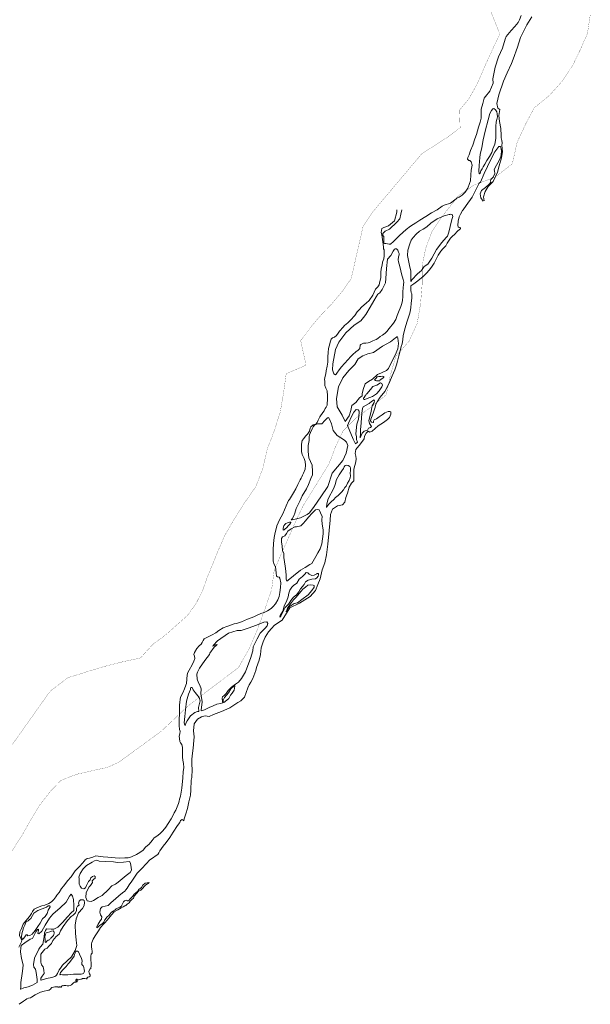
# Model space of a CAD drawing. Header units: metres. Extents: x 347609 to 404409, y 8547781 to 8605413.
# Tile 11 of 38: x 365380 to 366975, y 8552860 to 8555610. Entities that reach past the tile are written whole.
import ezdxf

# ---------------------------------------------------------------- set-up
doc = ezdxf.new("R2010")
doc.units = ezdxf.units.M
doc.layers.add('01. RIO', color=7, linetype='Continuous', lineweight=5, true_color=0x2776bb)
doc.layers.add('PREDIOS INSCRITOS EN LA BASE GRAFICA REGISTRAL (HUAURA) NOMBRE', color=7, linetype='Continuous', true_color=0xfffff0)

# ---------------------------------------------------------------- blocks, each defined once
blk = doc.blocks.new('REIORORI')
at = {"layer": '01. RIO', "color": 152, "lineweight": 15, "true_color": 0x2776bb, "flags": 128}
for points in [[(366448.3, 8555079.5), (366445.7, 8555066.7), (366442.7, 8555054.4), (366434.5, 8555044.4), (366413.4, 8555025.4), (366401.4, 8555019.2), (366395.4, 8555013.4), (366394.8, 8555007.9), (366397.8, 8555004.5), (366397.4, 8554997.7), (366397.8, 8554992.3), (366398.2, 8554986.5), (366399.8, 8554985.1), (366403.8, 8554985.5), (366408.4, 8554983.9), (366412.4, 8554983.1), (366416.4, 8554983.5), (366425.2, 8554990.9), (366441.7, 8555007.5), (366460.5, 8555024.2), (366472.3, 8555033.2), (366487.3, 8555043), (366498.6, 8555050.2), (366515, 8555060.9), (366530.8, 8555070.9), (366546.4, 8555079.1), (366561.2, 8555089), (366566.2, 8555092.3), (366584.2, 8555097.7), (366599.5, 8555109.5), (366602.9, 8555113), (366605.1, 8555114), (366608.5, 8555114.2), (366617, 8555120.2), (366625.5, 8555128.3), (366632.4, 8555139.2), (366637.6, 8555152.4), (366640.3, 8555160.1), (366640.9, 8555176.8), (366642.3, 8555190.4), (366644.8, 8555204), (366642.1, 8555213.6), (366637.9, 8555217.3), (366635.5, 8555217.2), (366632, 8555220.3), (366632.4, 8555224.9), (366636.2, 8555232.6), (366639.8, 8555244.9), (366646.5, 8555259.7), (366652.3, 8555277.5), (366656.5, 8555289.8), (366662.2, 8555309.9), (366666.8, 8555323.7), (366669.6, 8555335.3), (366670.2, 8555343.2), (366669.4, 8555350.9), (366670.2, 8555360.5), (366674.2, 8555375.7), (366678.6, 8555391.1), (366681.9, 8555395.7), (366693.7, 8555410.4), (366703.7, 8555432.6), (366702.4, 8555444.6), (366708.8, 8555477.5), (366718.3, 8555506.8), (366729.6, 8555530.3), (366737.3, 8555555.5), (366739.7, 8555563.3), (366753.3, 8555579.9), (366764.2, 8555591.6), (366773, 8555602.5), (366776.6, 8555609.4), (366781.6, 8555622.1)], [(366678.5, 8555104.5), (366676.5, 8555115.8), (366680.8, 8555130.7), (366689.6, 8555144.5), (366703.1, 8555158), (366710.6, 8555174), (366715.6, 8555184.3), (366720.3, 8555201.6), (366726.9, 8555224.2), (366729.1, 8555241.6), (366727.8, 8555259.2), (366728.9, 8555266.5), (366727.3, 8555273), (366725.7, 8555280.4), (366725.3, 8555286.8), (366724.4, 8555306.7), (366721.2, 8555326.3), (366718.7, 8555343), (366721.6, 8555359.4), (366716.5, 8555363.4), (366713.2, 8555375.7), (366719.1, 8555400.1), (366731.8, 8555438.7), (366742.8, 8555461.8), (366754.4, 8555487.6), (366758.8, 8555500), (366770.9, 8555533.6), (366780, 8555560.6), (366797.1, 8555595.9), (366811.7, 8555618.1)], [(366675.6, 8555103.6), (366668.8, 8555112.6), (366667.3, 8555123.9), (366670.9, 8555133.4), (366681.5, 8555141.6), (366691.9, 8555150.4), (366696.8, 8555156.3), (366695.9, 8555160.1), (366696.8, 8555163.9), (366702.9, 8555170.5), (366707.7, 8555180.9), (366707.4, 8555188.5), (366706.1, 8555191), (366707.9, 8555195.3), (366720.8, 8555218.5), (366724.4, 8555228), (366725.3, 8555233), (366726.2, 8555243.4), (366725.7, 8555248.8), (366724.8, 8555252.4), (366724.1, 8555255.8), (366719.2, 8555256), (366707.9, 8555240.9), (366696.6, 8555220.1), (366678.6, 8555180.9), (366667.8, 8555156.6), (366664.6, 8555153.9), (366660.6, 8555146.3), (366644.2, 8555114.9), (366627.8, 8555090.9), (366619.6, 8555079.3), (366617.7, 8555077.1), (366611.7, 8555067.5), (366608.1, 8555059.8), (366605.1, 8555047.1), (366604.5, 8555035.2), (366605.2, 8555031.9), (366606.8, 8555030.4), (366609.9, 8555029.9), (366612.3, 8555027.5), (366611.8, 8555025.7), (366609.6, 8555024.2), (366604, 8555019.3), (366595.3, 8555009.9), (366589.4, 8555005.5), (366583.8, 8554999.9), (366575.2, 8554985.6), (366570.6, 8554978.9), (366562.8, 8554970.2), (366557.2, 8554963.4), (366549.8, 8554952.3), (366544.4, 8554941.2), (366538.4, 8554930.3), (366531.4, 8554919.4), (366524.5, 8554910.4), (366517, 8554902.4), (366507.6, 8554892.7), (366497.6, 8554884.5), (366489, 8554878.2), (366481.9, 8554872.8), (366473.7, 8554867.2), (366472.8, 8554864.4), (366473.1, 8554854.7), (366474.6, 8554848.6), (366476, 8554844.2), (366476.2, 8554833.1), (366474.6, 8554817.4), (366473.3, 8554806.8), (366471.6, 8554794.5), (366469.4, 8554788), (366463.3, 8554768), (366456.2, 8554746.4), (366452, 8554726.8), (366451.1, 8554717.1), (366449, 8554705), (366446.5, 8554697.5), (366443.1, 8554685.2), (366439.3, 8554670.9), (366435.8, 8554656.1), (366433.1, 8554646), (366428.1, 8554632.3), (366421.1, 8554615.5), (366414.4, 8554599.3), (366406.8, 8554583.4), (366400.2, 8554572.1), (366387.9, 8554555.6), (366379.1, 8554542.7), (366375.7, 8554536.5), (366374.5, 8554531.6), (366372.7, 8554525.3), (366368.9, 8554514.1), (366364.8, 8554503.8), (366361.4, 8554494.7), (366360.6, 8554489.8), (366363.3, 8554486.2), (366368.1, 8554485.1), (366369.3, 8554485.8), (366369.4, 8554486.5), (366369.3, 8554488.6), (366371.1, 8554492.5), (366376.9, 8554495.8), (366384.9, 8554501.3), (366392.9, 8554506.5), (366400.6, 8554512), (366409.7, 8554515.5), (366414.3, 8554516.2), (366417.4, 8554514.7), (366417.1, 8554508.4), (366413.4, 8554499.4), (366408.1, 8554493.5), (366396.8, 8554485.3), (366382.2, 8554476.1), (366365, 8554460.5), (366359.1, 8554457.7), (366354.3, 8554460.5), (366348.9, 8554455.4), (366343.6, 8554446.7), (366342.5, 8554439.4), (366332.3, 8554425.3), (366319.2, 8554409.9), (366317.8, 8554398.3), (366319.2, 8554390.8), (366320.6, 8554383.3), (366319.5, 8554374.9), (366313.9, 8554354.6), (366313.9, 8554337.1), (366313.7, 8554322.6), (366307.8, 8554315.4), (366300.9, 8554304.8), (366296.1, 8554288.1), (366291.4, 8554275.6), (366288.9, 8554262.5), (366281.9, 8554255.2), (366268.6, 8554252.7), (366254.7, 8554243), (366248.8, 8554228), (366248.3, 8554212.2), (366244.7, 8554183.7), (366241.6, 8554145.7), (366237.4, 8554115.7), (366233.3, 8554092.9), (366225.5, 8554073.6), (366219.6, 8554048.6), (366213.2, 8554032.2), (366206.6, 8554016.1), (366191.8, 8553998.7), (366161.8, 8553980.7), (366135.3, 8553967.9), (366113.4, 8553932.9), (366098.2, 8553923), (366091.8, 8553917.8), (366085.3, 8553910.5), (366075.6, 8553900.3), (366066.6, 8553885.5), (366060.4, 8553872.7), (366055.5, 8553855.7), (366052.9, 8553837.4), (366049.3, 8553820.9), (366041.8, 8553800.9), (366040.6, 8553792.5), (366035, 8553777.9), (366032.1, 8553769.8), (366026, 8553759.4), (366021.2, 8553752.3), (366017.7, 8553744.2), (366012.7, 8553731.2), (366008.4, 8553718.1), (365998.3, 8553707.8), (365990.1, 8553702.8), (365967.8, 8553688.2), (365943.8, 8553677.7), (365921.7, 8553669.2), (365909.6, 8553664.4), (365898.3, 8553665.5), (365888.1, 8553663), (365877, 8553656.7), (365867.7, 8553643.5), (365865.7, 8553624.2), (365867.9, 8553606.8), (365867.1, 8553596.6), (365865.2, 8553575.2), (365863, 8553561.1), (365861.6, 8553545.1), (365861.6, 8553529.4), (365861.9, 8553515.9), (365861, 8553493.3), (365859.8, 8553486.2), (365858.2, 8553458.1), (365857.9, 8553444.3), (365853.2, 8553425.7), (365848.9, 8553406.9), (365844.2, 8553392.4), (365839.8, 8553377.9), (365839.4, 8553373), (365838.6, 8553372.1), (365837, 8553374), (365834.8, 8553376.4), (365830.1, 8553373.8), (365827.7, 8553368), (365821.2, 8553359.2), (365809.1, 8553340.5), (365799.8, 8553325.7), (365789.3, 8553311.8), (365781.5, 8553301.3), (365771.5, 8553288.4), (365768.7, 8553283.4), (365766, 8553278.1), (365758.9, 8553274), (365754.3, 8553269.7), (365744.3, 8553263.8), (365733.7, 8553252.2), (365721.3, 8553239.5), (365708.9, 8553226.2), (365701.2, 8553214.8), (365694.1, 8553204.2), (365686.2, 8553194), (365680.8, 8553184), (365677.2, 8553179.5), (365674.5, 8553176.4), (365667.9, 8553171.1), (365657.4, 8553163.3), (365647.8, 8553154.2), (365636.2, 8553144.6), (365627.9, 8553135.9), (365619, 8553134.3), (365610.5, 8553132.6), (365606.1, 8553127.4), (365604, 8553117.8), (365605.9, 8553110.4), (365609.7, 8553104.5), (365609, 8553098), (365605.4, 8553093.2), (365599.5, 8553084.2), (365596.1, 8553077.5), (365596.1, 8553073.9), (365598.6, 8553075.6), (365603.8, 8553080.1), (365610.4, 8553085.1), (365615.7, 8553089.9), (365618.5, 8553095.9), (365625, 8553104), (365629.5, 8553108.4), (365632.8, 8553113), (365636.2, 8553116.6), (365642.1, 8553120.7), (365646.2, 8553123), (365650.2, 8553126.8), (365653.6, 8553128.8), (365659.8, 8553131.6), (365664.8, 8553133.8), (365666.2, 8553136.9), (365668.6, 8553142.3), (365670, 8553146.7), (365673, 8553148.9), (365676.2, 8553150.4), (365679.8, 8553151.1), (365680.9, 8553149.2), (365683.6, 8553148.7), (365686.6, 8553151.3), (365688.6, 8553154.2), (365690.9, 8553156.5), (365694.1, 8553159.6), (365696.4, 8553162.5), (365700.3, 8553167.8), (365704.7, 8553171.8), (365710.3, 8553176.3), (365713.6, 8553180.6), (365717.4, 8553183.3), (365720.5, 8553186.3), (365724.1, 8553192.6), (365730.7, 8553198.3), (365736.2, 8553199.2), (365742, 8553200.6), (365739.6, 8553197.3), (365737.2, 8553196.9), (365733.1, 8553194.2), (365729.6, 8553191.3), (365722.2, 8553182.5), (365718.8, 8553179.2), (365712.5, 8553175.8), (365706.9, 8553169.9), (365700.6, 8553162.1), (365698, 8553156.6), (365693.3, 8553152.5), (365689.1, 8553148.2), (365686.3, 8553143.8), (365680.7, 8553139.4), (365676.8, 8553135.6), (365673.7, 8553134.7), (365669.2, 8553132.4), (365663.6, 8553129.8), (365654.6, 8553124.3), (365644.3, 8553118), (365637.3, 8553110.4), (365629.2, 8553101.1), (365624.9, 8553094.6), (365618.4, 8553087.8), (365614.8, 8553084.2), (365605.7, 8553075), (365600.3, 8553065.4), (365596.8, 8553059.6), (365591.4, 8553050.9), (365585.8, 8553041.6), (365582.2, 8553033.1), (365581.1, 8553029.2), (365580.6, 8553020.4), (365581.9, 8553013.8), (365583.2, 8553008.6), (365582.8, 8553002.9), (365580.2, 8553000), (365579.6, 8552994.9), (365579.1, 8552987.5), (365578.9, 8552981.2), (365580, 8552977.8), (365580.3, 8552973.6), (365579.9, 8552967.2), (365579.1, 8552961.4), (365578.7, 8552959.7), (365576.4, 8552958), (365575.1, 8552955.9), (365574, 8552952), (365574.4, 8552947.8), (365575.1, 8552944.8), (365577, 8552942.3), (365577.5, 8552939.9), (365576.9, 8552938.2), (365574.8, 8552937), (365570.7, 8552935.6), (365568.4, 8552933.1), (365568.8, 8552931.6), (365568, 8552931), (365566.3, 8552931.2), (365562.7, 8552931.8), (365560.1, 8552931.8), (365557.8, 8552932.2), (365555.6, 8552932.1), (365555.4, 8552931.4), (365553.1, 8552930.4), (365551.4, 8552929.8), (365548.7, 8552929.4), (365545.1, 8552928.6), (365543.7, 8552928.5), (365541.6, 8552928.4), (365540.9, 8552929.4), (365539.9, 8552929.9), (365538.8, 8552930.2), (365538.2, 8552929.4), (365537.6, 8552928.4), (365537.8, 8552927.6), (365537.7, 8552926.8), (365537.5, 8552925.9), (365538.3, 8552925.1), (365539, 8552925.3), (365540, 8552925.9), (365540.8, 8552926.1), (365541.1, 8552925.8), (365541.3, 8552924.9), (365541.2, 8552923.6), (365539.9, 8552923), (365538.5, 8552922.5), (365538.2, 8552921.5), (365536.3, 8552921.7), (365533.5, 8552921.6), (365531.1, 8552919.9), (365528.1, 8552917.2), (365525.2, 8552914.8), (365521.1, 8552912.2), (365517.5, 8552911.8), (365514.8, 8552911.8), (365512.7, 8552912), (365509.6, 8552912.3), (365506.5, 8552912.6), (365503.5, 8552912.5), (365501.8, 8552912), (365499.6, 8552912.2), (365498.1, 8552911.6), (365498, 8552910.3), (365496.5, 8552908.3), (365494.8, 8552907.8), (365494, 8552909.1), (365491.4, 8552908.9), (365490.7, 8552907.8), (365487.8, 8552907.8), (365487.2, 8552908.9), (365485.4, 8552909.2), (365483.3, 8552909.2), (365482.8, 8552908.5), (365478.4, 8552908.5), (365474.8, 8552907.8), (365470.4, 8552906.9), (365468.1, 8552904.7), (365466, 8552902.1), (365464.1, 8552900.2), (365462.6, 8552899.6), (365461.1, 8552899.8), (365457.1, 8552899), (365448.6, 8552897), (365438.8, 8552893.8), (365423.3, 8552886.3), (365413.1, 8552880.2), (365410.6, 8552877.9), (365405, 8552876.9), (365400.5, 8552875.4), (365396.3, 8552872.8), (365390.6, 8552868.7), (365379.2, 8552860)], [(366434.4, 8555079.5), (366434.2, 8555072.2), (366427.2, 8555048.4), (366411.3, 8555034.9), (366397.6, 8555029.4), (366392, 8555027.2), (366390.8, 8555016.1), (366392.2, 8555009.6), (366395.7, 8554983.1), (366396.8, 8554975.1), (366396.8, 8554970.6), (366398.3, 8554967.4), (366398.6, 8554961.4), (366398.3, 8554950.3), (366397.8, 8554942.2), (366394.2, 8554933.2), (366392.9, 8554924.4), (366390.2, 8554914.5), (366389.4, 8554903.7), (366389, 8554890.4), (366385.4, 8554874.3), (366384.9, 8554869.5), (366381.2, 8554863.9), (366374.2, 8554857.7), (366366.7, 8554840.8), (366356.5, 8554825.5), (366348.1, 8554818.9), (366336.4, 8554807.9), (366329.3, 8554799.7), (366323.4, 8554793.9), (366316.9, 8554783.7), (366304.3, 8554770.9), (366297.6, 8554763.7), (366287.5, 8554756), (366284.1, 8554751.6), (366274, 8554740.7), (366270, 8554735), (366265.3, 8554728.3), (366260.4, 8554723.5), (366254.8, 8554721.2), (366250.3, 8554717.6), (366248, 8554709.6), (366247.4, 8554704.8), (366243.3, 8554691.6), (366242.6, 8554680.8), (366241.6, 8554669), (366240.9, 8554654), (366239.2, 8554642.1), (366237, 8554629.7), (366235.6, 8554620.9), (366232.8, 8554611), (366232.4, 8554604.7), (366232.7, 8554601.3), (366232.7, 8554588.6), (366236.2, 8554580.6), (366239.4, 8554573.7), (366240.6, 8554560), (366240.4, 8554552.5), (366240.2, 8554546.6), (366239.9, 8554540.1), (366239.3, 8554534), (366236.5, 8554528), (366234.3, 8554523.8), (366230.7, 8554517.7), (366227, 8554513), (366219.1, 8554500.5), (366214.8, 8554491.7), (366212, 8554485.2), (366207.4, 8554480.9), (366200.8, 8554478.9), (366193.7, 8554473.4), (366192.4, 8554469.3), (366189.8, 8554461.3), (366184.4, 8554452.5), (366179.4, 8554447.1), (366174.1, 8554440.8), (366169.7, 8554434.9), (366167.8, 8554424.8), (366167.5, 8554415), (366167.6, 8554404.2), (366170, 8554395.6), (366174.8, 8554385), (366177.8, 8554375.8), (366178.8, 8554365.5), (366178.2, 8554354.4), (366173.1, 8554343.2), (366170.6, 8554338.3), (366168.5, 8554333.4), (366167.2, 8554329.8), (366164.2, 8554324.7), (366157.6, 8554312.1), (366152.1, 8554300.2), (366145.2, 8554288.4), (366134.1, 8554270.2), (366131.6, 8554267), (366125.1, 8554252), (366115.6, 8554229.9), (366106.3, 8554213), (366099.1, 8554196.9), (366093, 8554173.6), (366091.3, 8554163.9), (366089.1, 8554146.7), (366088.3, 8554129.5), (366088.3, 8554114), (366089, 8554098), (366091.8, 8554088.9), (366094.8, 8554081.6), (366096.8, 8554065.3), (366098.1, 8554056.2), (366101.1, 8554053.9), (366105.6, 8554052.8), (366107.4, 8554049.9), (366109.7, 8554037.6), (366109, 8554024.7), (366107.6, 8554010.3), (366105.7, 8553999.5), (366101.6, 8553989.4), (366094.8, 8553978.7), (366088.8, 8553971), (366082.8, 8553965.3), (366073, 8553958.7), (366063, 8553954.7), (366054.4, 8553951.2), (366044.3, 8553947.1), (366034.2, 8553942), (366017, 8553935.4), (365999.9, 8553928.2), (365986, 8553923.8), (365979.2, 8553922.8), (365974.1, 8553921), (365967.7, 8553918.5), (365958.8, 8553914.9), (365948.5, 8553911.4), (365936.6, 8553904.3), (365928.6, 8553897.8), (365917.9, 8553891.9), (365907.1, 8553886.4), (365896.1, 8553880.6), (365892.6, 8553875.9), (365890.4, 8553870.4), (365887.3, 8553865.7), (365881.6, 8553861), (365875.6, 8553854.1), (365868.7, 8553842.8), (365867.4, 8553837.4), (365868.9, 8553832.6), (365869.4, 8553825.6), (365867.4, 8553818.6), (365862.4, 8553808.2), (365853.5, 8553793.8), (365850, 8553786.6), (365848.1, 8553780.2), (365847.5, 8553768.4), (365846, 8553756.3), (365844.7, 8553751.2), (365841.3, 8553741.1), (365836.1, 8553729.8), (365830.1, 8553717.7), (365828.7, 8553711.4), (365827.6, 8553704.2), (365827.1, 8553695.4), (365826.7, 8553686.4), (365826.5, 8553669), (365826.4, 8553658.8), (365826.4, 8553651.5), (365826.1, 8553638.5), (365827.3, 8553628), (365828.3, 8553623.1), (365827.9, 8553615.6), (365826.4, 8553608.9), (365827, 8553602.9), (365827.6, 8553594.4), (365829.9, 8553590), (365833.6, 8553585.3), (365835.6, 8553577.3), (365835.3, 8553561.2), (365835.3, 8553550.8), (365836.4, 8553541.9), (365838, 8553533.1), (365838.7, 8553521.9), (365837.3, 8553509), (365835.9, 8553492.8), (365834.9, 8553482.8), (365833.9, 8553473.9), (365833.7, 8553463.9), (365831.4, 8553452.4), (365829.6, 8553441.2), (365827, 8553432.7), (365826, 8553427), (365823.9, 8553420.5), (365820.3, 8553411.9), (365816.5, 8553402.3), (365812.3, 8553394.6), (365808.1, 8553386.7), (365803.8, 8553378.1), (365795.5, 8553365.3), (365789, 8553354.4), (365780.4, 8553344.9), (365772, 8553336.6), (365763.7, 8553329.8), (365756.3, 8553325), (365750.2, 8553317.7), (365741.8, 8553307.5), (365732.3, 8553299.1), (365725.1, 8553291), (365716.3, 8553284.3), (365706.3, 8553278.3), (365693.1, 8553271.8), (365683.8, 8553268.8), (365674, 8553269), (365658.5, 8553268.5), (365646.9, 8553269), (365626.2, 8553270.9), (365613.5, 8553272), (365593.3, 8553274.6), (365584.7, 8553271.1), (365575, 8553268.1), (365568.8, 8553267), (365563.7, 8553263.6), (365561, 8553260.4), (365548.3, 8553245.9), (365535.8, 8553233.2), (365524, 8553216.2), (365513.8, 8553205.2), (365503.6, 8553191.4), (365497.5, 8553183.3), (365490.8, 8553172.8), (365484.6, 8553164.7), (365481.2, 8553160), (365475.8, 8553153.2), (365469, 8553146.6), (365461.5, 8553141.8), (365450.5, 8553137.1), (365442.6, 8553135.1), (365429.9, 8553130.9), (365420.4, 8553125.4), (365416.1, 8553119.1), (365413.6, 8553113.7), (365407.9, 8553105.5), (365402.5, 8553098.7), (365397.7, 8553093.6), (365390.2, 8553083.8), (365385.2, 8553072.1), (365381.2, 8553062.1), (365380.1, 8553052.6), (365382.8, 8553045.5), (365386.3, 8553038.4), (365385.5, 8553034.4), (365382.2, 8553028.5), (365378.1, 8553020)]]:
    blk.add_lwpolyline(points, dxfattribs=at)
for points in [[(366664.9, 8555180), (366663.9, 8555180.9), (366663.2, 8555186.7), (366664, 8555203.3), (366666.2, 8555225.7), (366667.4, 8555234), (366671.2, 8555253.7), (366675.3, 8555274.8), (366681.2, 8555298.9), (366689.3, 8555330.8), (366694.1, 8555348), (366698.5, 8555356.5), (366702, 8555361.5), (366705.2, 8555361.8), (366710, 8555358), (366713.5, 8555352.8), (366714.4, 8555347.1), (366715.5, 8555338.9), (366713.6, 8555331.9), (366711.6, 8555325.3), (366710.8, 8555311.9), (366710.3, 8555294.1), (366710.6, 8555278), (366708, 8555262.7), (366702.6, 8555249.8), (366699.3, 8555239.2), (366692.6, 8555227.8), (366685.8, 8555216.7), (366680, 8555206.6), (366675.4, 8555199.5), (366672.6, 8555193.9), (366670.6, 8555190.7), (366669.3, 8555187.9), (366668, 8555185.6), (366667.5, 8555183.3), (366666.7, 8555181.4), (366666.1, 8555180.2), (366665.5, 8555179.8)], [(366580.4, 8555066.1), (366566.2, 8555062.2), (366546.4, 8555053.7), (366528.9, 8555041.8), (366518.4, 8555031.5), (366508, 8555025.3), (366497.2, 8555020), (366488, 8555011.5), (366479.8, 8555001.6), (366474.2, 8554994.7), (366470.7, 8554984.6), (366465.2, 8554966.9), (366463.9, 8554951.9), (366469.5, 8554923.9), (366473.2, 8554907.7), (366473.2, 8554886.9), (366473.4, 8554878.6), (366476.5, 8554883.4), (366491.5, 8554900.7), (366503, 8554909.7), (366510.3, 8554921.1), (366520.7, 8554927), (366532.1, 8554944.5), (366545.1, 8554968.2), (366560, 8554987.5), (366572.1, 8555001.4), (366575.6, 8555005.3), (366579.5, 8555016.4), (366583.4, 8555033), (366588.1, 8555052.3), (366590.5, 8555060.5), (366588.3, 8555065.8), (366584.4, 8555066.6), (366581.9, 8555066.4)], [(366263, 8554618.3), (366258.3, 8554621.5), (366254.5, 8554631.8), (366255.5, 8554649.2), (366262.6, 8554688.7), (366272.5, 8554709.7), (366291.4, 8554735.6), (366315, 8554757.1), (366333.2, 8554769.5), (366341.2, 8554778.8), (366347.6, 8554786.8), (366359.2, 8554807), (366370.1, 8554824.9), (366376.7, 8554836.4), (366381.5, 8554844), (366386.6, 8554847), (366393.3, 8554857), (366402.1, 8554875.2), (366403.3, 8554887.6), (366405.7, 8554915.7), (366408.3, 8554940.9), (366417.7, 8554951.4), (366424.2, 8554963.4), (366427.3, 8554968.9), (366429.6, 8554970.3), (366431.1, 8554970.6), (366433.2, 8554970), (366436.7, 8554966.5), (366438.9, 8554960.6), (366440.2, 8554957.2), (366440.3, 8554953.7), (366439, 8554947.4), (366438.3, 8554939.7), (366438.5, 8554934), (366440.2, 8554927.6), (366443.4, 8554917.4), (366447.6, 8554900.4), (366452.3, 8554884.6), (366453.8, 8554877), (366453.2, 8554870.4), (366451.7, 8554861.3), (366451.2, 8554850.2), (366450.8, 8554837), (366450, 8554825.9), (366448.4, 8554817.5), (366445.6, 8554808.8), (366439.2, 8554793.2), (366435.2, 8554784.3), (366431.4, 8554772.5), (366424.7, 8554762.5), (366413, 8554747.7), (366406.4, 8554739), (366401.3, 8554734.3), (366393.7, 8554728.6), (366388, 8554724.9), (366380.8, 8554719.8), (366376.2, 8554717.1), (366367.5, 8554713.1), (366359.4, 8554709.7), (366353.8, 8554707.9), (366347.4, 8554707), (366344.5, 8554707.1), (366340.8, 8554706.6), (366336.9, 8554704.6), (366333.7, 8554703), (366332, 8554701.4), (366331.4, 8554698.8), (366331, 8554696), (366330.8, 8554692.2), (366330, 8554691.1), (366325.9, 8554687.3), (366319.7, 8554682.1), (366311.1, 8554674.8), (366305.8, 8554669.1), (366289.1, 8554650.8), (366278.6, 8554639.4), (366271.5, 8554629.9), (366268.7, 8554625.4), (366264.2, 8554619.7), (366263.6, 8554618.8)], [(366289.9, 8554488.1), (366301.2, 8554504), (366305.9, 8554518.2), (366308.4, 8554532.2), (366319.4, 8554540.6), (366330.2, 8554553.6), (366337.4, 8554559.2), (366337.6, 8554564.8), (366340.4, 8554577.4), (366345.7, 8554593.2), (366355.1, 8554600), (366366.5, 8554606.5), (366380, 8554619.3), (366391.7, 8554624.2), (366405.4, 8554630.1), (366410.8, 8554635.9), (366419.4, 8554653.3), (366429.4, 8554673.3), (366437.1, 8554691.1), (366439, 8554705.5), (366436.7, 8554721.1), (366436.1, 8554724.4), (366434.3, 8554724.4), (366431.9, 8554723), (366430.7, 8554721.9), (366416.7, 8554710.1), (366393.9, 8554698.3), (366369.4, 8554680.8), (366353.2, 8554676.8), (366338.8, 8554671.1), (366326.5, 8554663.2), (366316.9, 8554647.5), (366300.3, 8554630.4), (366283.2, 8554609.9), (366270.9, 8554584.9), (366265.2, 8554551.7), (366267, 8554528.5), (366281, 8554505.7)], [(366372.4, 8554605.1), (366376.2, 8554608.5), (366378, 8554611.5), (366379.5, 8554612.6), (366384, 8554613.2), (366389.7, 8554613.7), (366395, 8554614.3), (366397.4, 8554613.9), (366397.6, 8554612.2), (366395.1, 8554609.3), (366387.7, 8554604.2), (366386.4, 8554601.7), (366382.2, 8554601.3), (366377.7, 8554601.4), (366374.2, 8554602.1), (366372, 8554604.1)], [(366345.9, 8554559.3), (366342.5, 8554555.3), (366341.2, 8554552.7), (366341.2, 8554550.7), (366343, 8554549.5), (366344.8, 8554549.2), (366351.4, 8554551.7), (366365.9, 8554557.4), (366377.3, 8554565.3), (366385.1, 8554574), (366392.6, 8554584.5), (366393.7, 8554589), (366392.3, 8554593.9), (366388.4, 8554595.6), (366378, 8554589.8), (366367.4, 8554586), (366361, 8554577.3), (366350, 8554565.5), (366348.5, 8554564.4), (366347.3, 8554561.3), (366346.4, 8554560)], [(366332.1, 8554442.3), (366337.6, 8554455.1), (366342.6, 8554460.8), (366351.9, 8554463.6), (366355.2, 8554469.1), (366360.9, 8554470.7), (366363.1, 8554473.7), (366357.7, 8554482.2), (366356.3, 8554490.5), (366361.5, 8554511.9), (366365.6, 8554531.3), (366370.8, 8554540.7), (366372.1, 8554546.5), (366370.4, 8554548.5), (366363.3, 8554543.4), (366356.7, 8554538.5), (366348.9, 8554533.3), (366340.4, 8554529.2), (366338.3, 8554524), (366336.1, 8554511.2), (366334.8, 8554484.3), (366333, 8554464.6), (366332.8, 8554454)], [(366138.6, 8554213.1), (366141.9, 8554216.4), (366146.6, 8554224.7), (366149, 8554232.1), (366153.1, 8554244.8), (366163.9, 8554266.8), (366169.5, 8554280.4), (366181.5, 8554300), (366187.6, 8554312.2), (366193.8, 8554328.9), (366198.5, 8554339), (366198.5, 8554348.4), (366197.4, 8554366), (366193, 8554376), (366188.4, 8554386.9), (366186, 8554404.1), (366186.8, 8554420.5), (366189.6, 8554434.6), (366189.4, 8554445.5), (366189.8, 8554450.9), (366193.2, 8554457), (366198, 8554467.6), (366200.6, 8554472.6), (366204, 8554477.3), (366212.3, 8554481.2), (366224.6, 8554481.2), (366232.8, 8554490.3), (366240.1, 8554498.4), (366243.3, 8554499.1), (366246.7, 8554492.9), (366251.3, 8554481.4), (366256.5, 8554463.1), (366267.7, 8554449.1), (366287.7, 8554435.6), (366293.4, 8554429.9), (366297, 8554421.3), (366292.3, 8554399.3), (366283.2, 8554378.8), (366253.4, 8554343.9), (366240.9, 8554306.2), (366222.2, 8554277.5), (366203.1, 8554250.3), (366190.5, 8554233.1), (366183.8, 8554228.2), (366164.7, 8554218.9), (366146.7, 8554213.8), (366141.5, 8554212.9)], [(366324.4, 8554429.8), (366321.8, 8554437.6), (366321.6, 8554445), (366319.9, 8554453.1), (366322.7, 8554480.9), (366327.3, 8554494), (366329, 8554512.4), (366328.5, 8554516.9), (366325.7, 8554520.4), (366320.6, 8554521.3), (366313.6, 8554514), (366307.3, 8554501.9), (366298.7, 8554483.5), (366295.9, 8554476.3), (366312.5, 8554438.7), (366318.2, 8554426)], [(366237.6, 8554247.9), (366238.1, 8554257.6), (366241.9, 8554271.7), (366258, 8554301.7), (366261.7, 8554312.2), (366265.6, 8554325.6), (366272.9, 8554339.2), (366280.9, 8554350.4), (366284.9, 8554356.8), (366287.4, 8554361.6), (366289.6, 8554365.1), (366292.8, 8554365.8), (366298.6, 8554364.6), (366303.1, 8554362.2), (366304.6, 8554358.5), (366304.4, 8554351.4), (366303.6, 8554344), (366304.5, 8554335.9), (366303.5, 8554330.5), (366301.1, 8554323.3), (366296.6, 8554316), (366292.6, 8554307.5), (366289.3, 8554303.3), (366285.1, 8554296.9), (366279.4, 8554290.6), (366273.9, 8554285.2), (366270.3, 8554281.6), (366263, 8554275.2), (366258.2, 8554270), (366251.1, 8554263.9), (366244.2, 8554257.3), (366238.8, 8554249.2)], [(366126.7, 8554041.9), (366134.8, 8554048.9), (366145.7, 8554057.2), (366165.1, 8554072.7), (366177.7, 8554080.1), (366191.2, 8554088.4), (366197.1, 8554091.7), (366207.4, 8554110.5), (366213.7, 8554121.4), (366220.1, 8554132.1), (366224.3, 8554146.3), (366226.6, 8554160.2), (366228, 8554174.1), (366227.9, 8554185.6), (366225.3, 8554201.2), (366224.7, 8554213.2), (366225.5, 8554222.2), (366220.8, 8554233.2), (366217.2, 8554240.9), (366211.8, 8554242.5), (366206.9, 8554241.4), (366197.2, 8554232.3), (366187.7, 8554220.6), (366178.7, 8554210.9), (366172.7, 8554203.2), (366165.5, 8554196.9), (366153.8, 8554194.1), (366148.8, 8554194.1), (366139.3, 8554188.2), (366130, 8554181.5), (366126, 8554175.4), (366121.4, 8554168.4), (366115.1, 8554165.4), (366112.3, 8554161.4), (366111.7, 8554152.2), (366114.1, 8554139.7), (366114.9, 8554127.3), (366118, 8554119.4), (366118.6, 8554107.8), (366122.5, 8554084.2), (366123.8, 8554070.3), (366124.9, 8554058.2), (366125.2, 8554047.4)], [(366116.3, 8554186), (366116.8, 8554189.9), (366118.5, 8554196.7), (366120.9, 8554200.2), (366123.8, 8554203.3), (366128.8, 8554205.2), (366134.3, 8554206.3), (366137.8, 8554206.6), (366138.4, 8554206), (366135.4, 8554201.6), (366130.6, 8554196.2), (366127.2, 8554191.7), (366121.4, 8554187.4), (366118.9, 8554185.5), (366116.8, 8554184.5)], [(366210.3, 8554062.5), (366203.2, 8554058.9), (366196.4, 8554057.9), (366189.3, 8554061.7), (366185.3, 8554065.2), (366180.8, 8554065.7), (366176.7, 8554061.7), (366170.2, 8554054.9), (366161.6, 8554047.3), (366154.8, 8554036.5), (366145.2, 8554029.9), (366140.4, 8554025.2), (366134.9, 8554016.8), (366132.4, 8554008.3), (366130.3, 8553998.4), (366126.6, 8553988.4), (366119.5, 8553971.7), (366115.4, 8553957.8), (366108.6, 8553946.5), (366107.6, 8553941.7), (366110.1, 8553944.2), (366114.4, 8553953.8), (366121.7, 8553968.7), (366131.1, 8553977.5), (366135.6, 8553983.5), (366137.9, 8553987.8), (366145.7, 8553997.4), (366153.5, 8554004.2), (366160.1, 8554012.3), (366165.1, 8554020.6), (366175.2, 8554032.2), (366178.5, 8554039.7), (366186.8, 8554044.5), (366196.6, 8554047.8), (366206.5, 8554048.6), (366210.8, 8554051.3), (366214, 8554055.6), (366214.9, 8554059.4), (366215.4, 8554062.1), (366214.3, 8554063.6), (366212.6, 8554063.7), (366211.5, 8554063.3)], [(366125.4, 8553958.6), (366128.9, 8553966.6), (366137.2, 8553979), (366145, 8553989.9), (366152.5, 8553997.5), (366161.1, 8554007.2), (366166.7, 8554013.6), (366171.5, 8554019.4), (366179, 8554025.2), (366185.1, 8554030.7), (366192.9, 8554031.5), (366200.4, 8554031.1), (366203.1, 8554029.6), (366203.4, 8554025.6), (366196.4, 8554016.2), (366186.2, 8554003.6), (366168.5, 8553991), (366156.4, 8553981.7), (366147.4, 8553979.2), (366138.5, 8553973.9), (366133.5, 8553970.1), (366129.7, 8553965.3), (366127.7, 8553959.8), (366125.3, 8553956.7), (366125.1, 8553957.5)], [(365948.2, 8553701.7), (365947.4, 8553703.6), (365947.2, 8553707.8), (365947.3, 8553710.4), (365947, 8553711.6), (365946.5, 8553712.3), (365946.2, 8553715), (365947.3, 8553719), (365951.7, 8553722.7), (365957.2, 8553727.8), (365962.9, 8553736.2), (365971.9, 8553745.5), (365983.5, 8553754.2), (365992, 8553759.6), (365999.9, 8553770.2), (366011.7, 8553788.8), (366018, 8553806.2), (366025.3, 8553826.3), (366031.7, 8553847.3), (366033.1, 8553858.4), (366037.2, 8553867.8), (366043.6, 8553881.1), (366052.5, 8553897), (366066.2, 8553911.1), (366072.1, 8553916.8), (366074.1, 8553923.7), (366071, 8553928), (366062.3, 8553927.5), (366042.4, 8553919.1), (366019.2, 8553910.7), (365998.9, 8553904.1), (365987.7, 8553903.8), (365964, 8553896.3), (365933.2, 8553875.1), (365920.7, 8553862.6), (365920.4, 8553860.3), (365927.3, 8553864.4), (365932.3, 8553865.1), (365929.8, 8553862.6), (365923.9, 8553857.8), (365912, 8553841.2), (365911, 8553837), (365897.3, 8553820.3), (365882.7, 8553798.5), (365877.5, 8553788.2), (365875.7, 8553781.8), (365876.1, 8553767.9), (365880.2, 8553757.6), (365883.6, 8553751), (365887.5, 8553741.2), (365886.8, 8553727.3), (365888.4, 8553717.3), (365890, 8553704.6), (365888.7, 8553688.9), (365887.8, 8553682.1), (365887.1, 8553680.4), (365887, 8553679.6), (365887.1, 8553679.4), (365887.5, 8553679.4), (365896.6, 8553682.8), (365909.7, 8553689.2), (365921.4, 8553693.8), (365931.5, 8553698.7), (365941.9, 8553700)], [(365841.6, 8553640.1), (365839.8, 8553645.8), (365841.4, 8553663.8), (365843.6, 8553682.1), (365846.2, 8553706.5), (365851.9, 8553725.9), (365857.2, 8553739.4), (365857.9, 8553743.6), (365859.9, 8553745.3), (365862.3, 8553744.7), (365864.7, 8553738.7), (365870.9, 8553731), (365881.5, 8553716.9), (365884.3, 8553707.7), (365880.1, 8553689), (365880.8, 8553677.7), (365877.5, 8553677.7), (365870.2, 8553674.7), (365857.7, 8553665.4), (365848, 8553651.6), (365844.9, 8553645.4), (365843.6, 8553640.1), (365842.3, 8553639.6), (365842, 8553639.6)], [(365950.8, 8553703.5), (365954.5, 8553706), (365965, 8553714.2), (365969.8, 8553723.2), (365974.5, 8553729.3), (365979.4, 8553737.5), (365981.5, 8553748.2), (365981.5, 8553750.2), (365979, 8553748.8), (365970.4, 8553740.9), (365963.4, 8553730.4), (365952.8, 8553716.8), (365949.2, 8553709.2), (365949.3, 8553704.1)], [(365546, 8553214.8), (365549.3, 8553225.4), (365557.6, 8553238.3), (365567.3, 8553247.5), (365583.3, 8553257.1), (365589.7, 8553261.1), (365596.2, 8553262.2), (365602.3, 8553259.9), (365619.4, 8553258.6), (365642.6, 8553257.6), (365653.2, 8553256.2), (365670.5, 8553257.3), (365685.9, 8553258.6), (365688, 8553258.3), (365689.7, 8553253.7), (365691.7, 8553242.7), (365693.1, 8553234.3), (365689.3, 8553228.1), (365678, 8553219.8), (365655.3, 8553201.2), (365648.3, 8553195.7), (365637.8, 8553190.8), (365627.9, 8553180.1), (365610.4, 8553164.1), (365599.5, 8553158.1), (365586.8, 8553150.2), (365580.5, 8553147.6), (365573.4, 8553147.9), (365569.3, 8553148.8), (365565.3, 8553158.4), (365566.2, 8553172.2), (365574.5, 8553188.5), (365578.3, 8553192), (365583.7, 8553200.4), (365583.3, 8553205.3), (365587.4, 8553209.7), (365591, 8553212.5), (365591.2, 8553216.8), (365588.2, 8553218.7), (365584.2, 8553216.8), (365578.9, 8553213.5), (365577.7, 8553207.7), (365572.4, 8553203), (365566.8, 8553192), (365564, 8553185.8), (365560, 8553182.4), (365552.7, 8553184.4), (365549.8, 8553190.3), (365546.7, 8553195.7), (365546.9, 8553205.8), (365546.1, 8553212.4)], [(365383.6, 8552902.1), (365391.6, 8552905.8), (365404.3, 8552908.8), (365416.3, 8552913.4), (365429.3, 8552921.1), (365429.6, 8552929.7), (365426, 8552949.1), (365424.6, 8552958.4), (365419.6, 8552963.4), (365418.6, 8552971.4), (365421.6, 8552989), (365434.3, 8553014.3), (365438, 8553019.3), (365444.9, 8553028.3), (365448.6, 8553048.6), (365449.9, 8553059.6), (365452.9, 8553066.3), (365455.6, 8553070.6), (365468.3, 8553070.3), (365475.6, 8553069.6), (365486.6, 8553075.9), (365500, 8553088.6), (365514, 8553104.6), (365524.6, 8553115.9), (365531.6, 8553121.6), (365531.3, 8553135.9), (365530.3, 8553153), (365527.9, 8553162), (365524.3, 8553168), (365519.3, 8553162.3), (365510.6, 8553145.7), (365493, 8553129.4), (365473.3, 8553111.4), (365464, 8553100.4), (365451.3, 8553081.4), (365442.2, 8553064), (365434.3, 8553057.3), (365431.3, 8553058), (365432.3, 8553062.7), (365432.6, 8553066.3), (365432.6, 8553069.6), (365430.3, 8553069.3), (365425.6, 8553062.7), (365420.6, 8553053), (365415.9, 8553044), (365409.3, 8553042), (365394.6, 8553031.4), (365384.9, 8553024.4), (365383.6, 8553018), (365382.3, 8553007), (365385.3, 8552988.3), (365389.9, 8552970.4), (365389.3, 8552959.7), (365386.9, 8552946), (365383.3, 8552920.7), (365383.3, 8552907.1), (365382.6, 8552902.9), (365383.1, 8552902.4)], [(365481.8, 8552939.2), (365478.6, 8552937.5), (365470.4, 8552934.9), (365455.1, 8552931.8), (365450, 8552930.7), (365440.7, 8552927.5), (365439.6, 8552927.7), (365439, 8552932.6), (365442.8, 8552938.7), (365448.5, 8552945.9), (365448.1, 8552955.7), (365445.6, 8552965), (365441.6, 8552970.1), (365439, 8552977.7), (365439, 8552992.8), (365439.4, 8553000), (365450.7, 8553013.7), (365457.4, 8553016.9), (365461.9, 8553022.4), (365469.3, 8553029.9), (365473.4, 8553038), (365482.5, 8553049.2), (365490.5, 8553056.4), (365494.1, 8553065.1), (365501.6, 8553077.8), (365513.6, 8553093.7), (365524.4, 8553105.6), (365529.5, 8553109.2), (365536.7, 8553115.7), (365539.1, 8553121.9), (365539.5, 8553128.7), (365542, 8553134.4), (365546.3, 8553137.1), (365544.4, 8553142.9), (365546.1, 8553147.8), (365550.1, 8553151.8), (365557.9, 8553151.8), (365560.7, 8553149.7), (365561.3, 8553144.4), (365560.9, 8553135.9), (365555.8, 8553127.2), (365544.4, 8553115.6), (365538, 8553099.1), (365535.7, 8553080.9), (365536.1, 8553059), (365538.6, 8553039.3), (365540.1, 8553024.4), (365535.2, 8553010), (365525.5, 8552992.4), (365500, 8552969), (365494.3, 8552961), (365490.3, 8552956.1), (365485.6, 8552946.2), (365483.5, 8552941.1)], [(365387.9, 8553041.5), (365386.4, 8553044.1), (365385.3, 8553048.7), (365386.3, 8553056.5), (365388.4, 8553063.8), (365391, 8553073.3), (365394.9, 8553081.5), (365397.7, 8553088.2), (365398.7, 8553090.3), (365404, 8553093), (365407.1, 8553096.2), (365411.6, 8553099.4), (365415.9, 8553108.2), (365420, 8553114.9), (365430.9, 8553121.7), (365443.4, 8553126.3), (365455.2, 8553131.4), (365460, 8553134.7), (365464.4, 8553135), (365465.9, 8553132.7), (365459.9, 8553123), (365457.5, 8553113.7), (365451.2, 8553105.2), (365444.2, 8553098.9), (365437.4, 8553086.4), (365431, 8553077.6), (365423.2, 8553065.8), (365415.2, 8553055.8), (365408.7, 8553052.3), (365403.5, 8553051.5), (365401.1, 8553053.8), (365398.2, 8553053.8), (365394.7, 8553048.8), (365391, 8553044.2), (365389.5, 8553042.3)], [(365464.3, 8553062.2), (365458.2, 8553060.4), (365454.2, 8553059.8), (365452.2, 8553056.3), (365450.5, 8553049.1), (365451.6, 8553039.9), (365452, 8553033.4), (365453.3, 8553033.1), (365456.4, 8553036.5), (365460.1, 8553039.4), (365463.2, 8553039.9), (365465, 8553041.7), (365466, 8553043.3), (365467.6, 8553045), (365469.4, 8553046.2), (365471.1, 8553048.6), (365474.4, 8553052), (365476, 8553055), (365477, 8553058.6), (365477, 8553061.3), (365476, 8553063.8), (365473.7, 8553065), (365469, 8553064.2), (365466.2, 8553063)], [(365492.6, 8552942.7), (365494.6, 8552948.8), (365501.4, 8552957.4), (365509.8, 8552965.9), (365516, 8552973), (365518.7, 8552975.6), (365522.3, 8552980.9), (365527.4, 8552987), (365530.6, 8552991.7), (365532.3, 8552994.6), (365533.9, 8552999.4), (365535.5, 8553002.8), (365536.9, 8553006.3), (365537.4, 8553008.2), (365539.2, 8553008.9), (365542.2, 8553008.9), (365544.9, 8553006.9), (365547.7, 8552999.9), (365553.2, 8552988.2), (365554.5, 8552981.6), (365554, 8552975.4), (365554.3, 8552971.4), (365557.3, 8552967.3), (365559.3, 8552962.5), (365560.8, 8552957.6), (365561.7, 8552952.9), (365560.5, 8552949.7), (365558.4, 8552946.3), (365555.9, 8552945.1), (365552.3, 8552944.3), (365541.3, 8552943.9), (365530.6, 8552944), (365522.8, 8552943.1), (365514.9, 8552942.8), (365509.6, 8552942), (365504.1, 8552942.2), (365499.7, 8552942.7), (365495, 8552943), (365493.4, 8552942.8)]]:
    blk.add_lwpolyline(points, close=True, dxfattribs=at)

msp = doc.modelspace()

# ---------------------------------------------------------------- linework, layer by layer
at = {"layer": 'PREDIOS INSCRITOS EN LA BASE GRAFICA REGISTRAL (HUAURA) NOMBRE', "color": 5, "true_color": 0x0000ff, "const_width": 0.5}
for points in [[(365358.2, 8553287.5), (365385.5, 8553329.5), (365410.1, 8553373), (365435.9, 8553415.9), (365466.1, 8553454.7), (365496, 8553485.8), (365540.1, 8553502.7), (365584.4, 8553512.9), (365624.5, 8553521.4), (365656.9, 8553536), (365693.8, 8553562.8), (365734.5, 8553592.5), (365775.2, 8553622.2), (365812.7, 8553657.4), (365850.2, 8553692.9), (365895.2, 8553727.9), (365943.3, 8553764.1), (365991.6, 8553800.5), (366022, 8553853.9), (366045.6, 8553909.4), (366065.5, 8553964.1), (366084.2, 8554017.5), (366091.7, 8554073.6), (366112.3, 8554120.1), (366132.5, 8554165.7), (366151.6, 8554208.8), (366171.5, 8554251.1), (366196.1, 8554291), (366244.7, 8554369.7), (366262.5, 8554416.1), (366283.8, 8554461.8), (366320.2, 8554497.9), (366363.9, 8554529.5), (366404.7, 8554562.8), (366416, 8554616.5), (366431.4, 8554670.3), (366468.4, 8554712.3), (366491, 8554762), (366500.4, 8554816.7), (366504.7, 8554869.4), (366504.7, 8554922.3), (366514.8, 8554971.7), (366532.5, 8555018.5), (366555.6, 8555054), (366578, 8555082.6), (366605.6, 8555117.6), (366649.1, 8555147.9), (366708.3, 8555170.2), (366756.7, 8555207.4), (366770.4, 8555268), (366794.5, 8555319.7), (366817.9, 8555364), (366861.5, 8555399.5), (366896.4, 8555438.7), (366924.7, 8555480.9), (366946.5, 8555525.9), (366966.7, 8555571.7), (366974.5, 8555622.9)], [(365359.5, 8553585.3), (365393.8, 8553633.6), (365428.8, 8553683), (365465.5, 8553734.6), (365515, 8553772.2), (365567.5, 8553788.7), (365616.5, 8553803.6), (365666.6, 8553816.4), (365717.7, 8553827.5), (365753.3, 8553866.3), (365789.2, 8553892.5), (365819.5, 8553919.7), (365849.4, 8553946.4), (365872.9, 8553979.1), (365891.1, 8554014.7), (365904.1, 8554052), (365918.8, 8554087.1), (365932.8, 8554122.4), (365952.3, 8554167.6), (365978.4, 8554212.9), (366008.5, 8554260.6), (366040.3, 8554306.2), (366059.7, 8554356.5), (366072.2, 8554411), (366092.1, 8554462.7), (366108.2, 8554513.6), (366117.5, 8554566.9), (366125, 8554621.3), (366180.4, 8554645.4), (366165.5, 8554714), (366193.9, 8554752), (366221.5, 8554784.3), (366251.9, 8554816.3), (366280.9, 8554850.3), (366306.5, 8554886.9), (366317.3, 8554934.1), (366328.5, 8554983.2), (366339.7, 8555032.2), (366368.4, 8555075.2), (366414.8, 8555130.1), (366463.6, 8555188.1), (366503.5, 8555235.4), (366541.5, 8555260), (366576.5, 8555282.5), (366611, 8555308.2), (366609.1, 8555357.3), (366635.6, 8555389.5), (366660.1, 8555433.4), (366679.5, 8555479.5), (366700.4, 8555524.9), (366721.9, 8555570.1), (366695.6, 8555636.2)]]:
    msp.add_lwpolyline(points, dxfattribs=at)

# ---------------------------------------------------------------- block references
msp.add_blockref('REIORORI', (0, 0))

doc.saveas('drawing.dxf')
